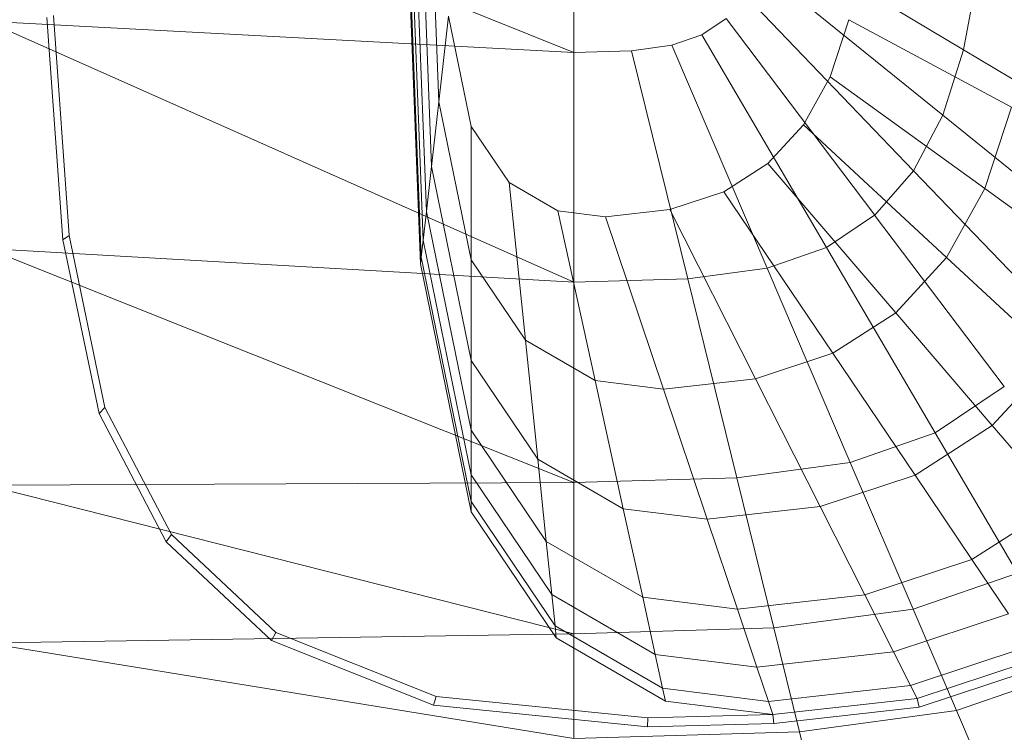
# Model space of a CAD drawing. Header units: metres. Extents: x 397.7 to 427.5, y 12.7 to 28.4.
# Tile 20 of 139: x 404.474 to 404.646, y 26.376 to 26.501. Entities that reach past the tile are written whole.
import ezdxf

# ---------------------------------------------------------------- set-up
doc = ezdxf.new("R2010")
doc.units = ezdxf.units.M
doc.layers.add('02_MOBILIARIO', color=7, linetype='Continuous', lineweight=18)
doc.layers.add('A-DETL-____-MBND', color=7, linetype='Continuous', lineweight=18)

# ---------------------------------------------------------------- blocks, each defined once
blk = doc.blocks.new('Family - Rentamans P2-152946-05_CLI_AIGUA_P2')
at = {"layer": 'A-DETL-____-MBND', "color": 253, "true_color": 0xaaaaaa}
for p, q in [((0, 0.18276), (0.10273, 0.14157)), ((0.07584, 0.10456), (0.07287, 0.18276)), ((0.07598, 0.10571), (0.07304, 0.18276)), ((0.07689, 0.11374), (0.07426, 0.18276)), ((0.07778, 0.12158), (0.07545, 0.18276)), ((0.07907, 0.13292), (0.07717, 0.18276)), ((0.10273, 0.18276), (0.10273, 0.14157)), ((0.07631, 0.10869), (0.074, 0.1695)), ((0.17092, 0.14201), (0.13724, 0.16214)), ((0.16731, 0.13056), (0.13541, 0.15634)), ((0.1733, 0.15486), (0.17092, 0.14201)), ((0.16218, 0.12086), (0.13282, 0.15143)), ((0.10273, 0.14157), (0, 0.14702)), ((0, 0.14702), (0.10273, 0.10137)), ((0.01327, 0.10879), (0.01046, 0.14766)), ((0.01437, 0.10952), (0.01159, 0.14801)), ((0.08078, 0.14793), (0.07907, 0.13292)), ((0.08473, 0.12861), (0.08078, 0.14793)), ((0.12937, 0.14751), (0.12509, 0.14464)), ((0.15537, 0.1131), (0.12937, 0.14751)), ((0.15084, 0.14729), (0.14756, 0.13732)), ((0.17934, 0.13201), (0.15084, 0.14729)), ((0.12509, 0.14464), (0.11983, 0.14281)), ((0.14692, 0.10743), (0.12509, 0.14464)), ((0.10273, 0.14157), (0.11281, 0.14187)), ((0.10273, 0.14157), (0.10273, 0.10137)), ((0.11983, 0.14281), (0.11281, 0.14187)), ((0.11281, 0.14187), (0.12264, 0.10196)), ((0.11983, 0.14281), (0.13653, 0.10383)), ((0.17092, 0.14201), (0.16731, 0.13056)), ((0.20031, 0.12445), (0.17092, 0.14201)), ((0.14756, 0.13732), (0.14288, 0.12888)), ((0.17464, 0.11773), (0.14756, 0.13732)), ((0.07907, 0.13292), (0.07778, 0.12158)), ((0.08473, 0.10527), (0.07907, 0.13292)), ((0.17934, 0.13201), (0.17464, 0.11773)), ((0.16731, 0.13056), (0.16218, 0.12086)), ((0.19515, 0.10805), (0.16731, 0.13056)), ((0.09137, 0.11877), (0.08473, 0.12861)), ((0.08473, 0.12861), (0.08473, 0.10527)), ((0.14288, 0.12888), (0.13667, 0.12213)), ((0.16795, 0.10565), (0.14288, 0.12888)), ((0.07778, 0.12158), (0.07689, 0.11374)), ((0.08473, 0.08764), (0.07778, 0.12158)), ((0.13667, 0.12213), (0.12897, 0.11719)), ((0.13667, 0.12213), (0.15906, 0.09599)), ((0.16218, 0.12086), (0.15537, 0.1131)), ((0.18781, 0.09417), (0.16218, 0.12086)), ((0.09989, 0.11385), (0.09137, 0.11877)), ((0.09137, 0.11877), (0.09423, 0.09119)), ((0.17464, 0.11773), (0.16795, 0.10565)), ((0.19509, 0.10294), (0.17464, 0.11773)), ((0.12897, 0.11719), (0.1195, 0.11406)), ((0.12897, 0.11719), (0.14804, 0.08893)), ((0.10826, 0.11279), (0.09989, 0.11385)), ((0.09989, 0.11385), (0.10642, 0.08414)), ((0.1195, 0.11406), (0.10826, 0.11279)), ((0.1195, 0.11406), (0.13449, 0.08444)), ((0.07689, 0.11374), (0.07631, 0.10869)), ((0.08473, 0.07545), (0.07689, 0.11374)), ((0.10826, 0.11279), (0.1184, 0.08263)), ((0.15536, 0.1131), (0.14692, 0.10743)), ((0.17806, 0.08308), (0.15536, 0.1131)), ((0.01437, 0.10952), (0.01327, 0.10879)), ((0.01958, 0.07835), (0.01327, 0.10879)), ((0.02062, 0.07939), (0.01437, 0.10952)), ((0.07631, 0.10869), (0.07598, 0.1057)), ((0.08473, 0.0676), (0.07631, 0.10869)), ((0.10273, 0.10137), (0, 0.10722)), ((0, 0.10722), (0.10273, 0.06628)), ((0.14692, 0.10743), (0.13653, 0.10383)), ((0.14692, 0.10743), (0.16597, 0.07496)), ((0.07598, 0.10571), (0.07584, 0.10456)), ((0.08473, 0.06296), (0.07598, 0.1057)), ((0.09423, 0.09119), (0.08473, 0.10527)), ((0.08473, 0.10527), (0.08473, 0.08764)), ((0.16795, 0.10565), (0.15906, 0.09599)), ((0.18688, 0.08811), (0.16795, 0.10565)), ((0.08473, 0.06117), (0.07584, 0.10456)), ((0.13653, 0.10383), (0.12264, 0.10196)), ((0.13653, 0.10383), (0.1511, 0.06981)), ((0.12264, 0.10196), (0.10273, 0.10137)), ((0.12264, 0.10196), (0.13123, 0.06713)), ((0.10273, 0.10137), (0.10273, 0.06628)), ((0.15906, 0.09599), (0.14804, 0.08893)), ((0.15906, 0.09599), (0.17596, 0.07625)), ((0.10642, 0.08414), (0.09423, 0.09119)), ((0.09423, 0.09119), (0.09638, 0.07036)), ((0.14804, 0.08893), (0.13449, 0.08444)), ((0.14804, 0.08893), (0.16244, 0.06758)), ((0.18688, 0.08811), (0.17596, 0.07625)), ((0.09638, 0.07036), (0.08473, 0.08764)), ((0.08473, 0.08764), (0.08473, 0.07545)), ((0.1184, 0.08263), (0.10642, 0.08414)), ((0.10642, 0.08414), (0.11135, 0.0617)), ((0.13449, 0.08444), (0.1184, 0.08263)), ((0.13449, 0.08444), (0.14581, 0.06207)), ((0.17806, 0.08308), (0.16597, 0.07496)), ((0.1184, 0.08263), (0.12606, 0.05985)), ((0.02062, 0.07939), (0.01958, 0.07835)), ((0.03228, 0.05718), (0.02062, 0.07939)), ((0.03136, 0.05592), (0.01958, 0.07835)), ((0.17596, 0.07625), (0.16244, 0.06758)), ((0.17596, 0.07625), (0.18765, 0.06261)), ((0.09788, 0.05596), (0.08473, 0.07545)), ((0.08473, 0.07545), (0.08473, 0.0676)), ((0.16597, 0.07496), (0.1511, 0.06981)), ((0.16597, 0.07496), (0.18036, 0.05043)), ((0.11135, 0.0617), (0.09638, 0.07036)), ((0.09638, 0.07036), (0.09788, 0.05596)), ((0.1511, 0.06981), (0.13123, 0.06713)), ((0.1511, 0.06981), (0.1621, 0.04411)), ((0.08473, 0.06296), (0.08473, 0.0676)), ((0.09884, 0.04668), (0.08473, 0.0676)), ((0.16244, 0.06758), (0.14581, 0.06207)), ((0.16244, 0.06758), (0.17239, 0.05283)), ((0.10273, 0.06628), (0, 0.06579)), ((0, 0.06579), (0.10273, 0.03978)), ((0.13123, 0.06713), (0.10273, 0.06628)), ((0.10273, 0.06628), (0.10273, 0.03978)), ((0.13123, 0.06713), (0.13772, 0.04082)), ((0.08473, 0.06117), (0.08473, 0.06296)), ((0.09941, 0.0412), (0.08473, 0.06296)), ((0.14581, 0.06207), (0.12606, 0.05985)), ((0.14581, 0.06207), (0.15363, 0.04662)), ((0.18765, 0.06261), (0.17239, 0.05283)), ((0.09963, 0.03908), (0.08473, 0.06117)), ((0.12606, 0.05985), (0.11135, 0.0617)), ((0.11135, 0.0617), (0.11476, 0.0462)), ((0.12606, 0.05985), (0.13135, 0.04411)), ((0.03228, 0.05718), (0.03136, 0.05592)), ((0.05051, 0.04004), (0.03228, 0.05718)), ((0.04977, 0.03861), (0.03136, 0.05592)), ((0.11476, 0.0462), (0.09788, 0.05596)), ((0.09788, 0.05596), (0.09884, 0.04668)), ((0.17239, 0.05283), (0.15363, 0.04662)), ((0.17239, 0.05283), (0.17881, 0.04332)), ((0.18036, 0.05043), (0.1621, 0.04411)), ((0.11696, 0.0362), (0.09884, 0.04668)), ((0.09884, 0.04668), (0.09941, 0.0412)), ((0.15363, 0.04662), (0.13135, 0.04411)), ((0.15363, 0.04662), (0.15867, 0.03665)), ((0.13135, 0.04411), (0.11476, 0.0462)), ((0.11476, 0.0462), (0.11696, 0.0362)), ((0.13135, 0.04411), (0.13476, 0.03396)), ((0.1621, 0.04411), (0.13772, 0.04082)), ((0.17881, 0.04332), (0.15867, 0.03665)), ((0.1621, 0.04411), (0.16971, 0.02635)), ((0.10273, 0.03978), (0, 0.03818)), ((0.05051, 0.04004), (0.04977, 0.03861)), ((0.07861, 0.02883), (0.05051, 0.04004)), ((0.11825, 0.0303), (0.09941, 0.0412)), ((0.09941, 0.0412), (0.09963, 0.03908)), ((0.13772, 0.04082), (0.10273, 0.03978)), ((0.10273, 0.03978), (0.10273, 0.02147)), ((0.13772, 0.04082), (0.1422, 0.02264)), ((0, 0.03818), (0.10273, 0.02147)), ((0.07816, 0.02729), (0.04977, 0.03861)), ((0.11875, 0.02802), (0.09963, 0.03908)), ((0.13476, 0.03396), (0.11696, 0.0362)), ((0.11696, 0.0362), (0.11825, 0.0303)), ((0.15867, 0.03665), (0.13476, 0.03396)), ((0.15867, 0.03665), (0.16165, 0.03076)), ((0.1826, 0.0377), (0.16165, 0.03076)), ((0.18406, 0.03553), (0.1628, 0.0285)), ((0.13476, 0.03396), (0.13678, 0.02796)), ((0.18466, 0.03406), (0.16318, 0.02695)), ((0.16971, 0.02635), (0.1903, 0.03348)), ((0.13678, 0.02796), (0.11825, 0.0303)), ((0.11825, 0.0303), (0.11875, 0.02802)), ((0.16165, 0.03076), (0.13678, 0.02796)), ((0.16165, 0.03076), (0.1628, 0.0285)), ((0.07861, 0.02883), (0.07816, 0.02729)), ((0.11566, 0.02511), (0.07861, 0.02883)), ((0.13755, 0.02565), (0.11875, 0.02802)), ((0.13678, 0.02796), (0.13755, 0.02565)), ((0.1628, 0.0285), (0.13755, 0.02565)), ((0.1628, 0.0285), (0.16318, 0.02695)), ((0.11557, 0.02353), (0.07816, 0.02729)), ((0.16318, 0.02695), (0.13769, 0.02408)), ((0.16971, 0.02635), (0.1422, 0.02264)), ((0.16971, 0.02635), (0.17461, 0.0149)), ((0.11566, 0.02511), (0.11557, 0.02353)), ((0.13755, 0.02565), (0.11566, 0.02511)), ((0.13755, 0.02565), (0.13769, 0.02408)), ((0.1422, 0.02264), (0.10273, 0.02147)), ((0.13769, 0.02408), (0.11557, 0.02353)), ((0.1422, 0.02264), (0.14508, 0.01092))]:
    blk.add_line(p, q, dxfattribs=at)
blk = doc.blocks.new('LONDR55-XX_ZZ-ARQ-CAA-M3D-Londres55_ifc-1-05_CLI_AIGUA_P2')
at = {"layer": '02_MOBILIARIO', "color": 253, "lineweight": 18, "true_color": 0xaaaaaa}
blk.add_blockref('Family - Rentamans P2-152946-05_CLI_AIGUA_P2', (404.46838, 26.35391), dxfattribs=at)

msp = doc.modelspace()

# ---------------------------------------------------------------- block references
at = {"lineweight": 5}
msp.add_blockref('LONDR55-XX_ZZ-ARQ-CAA-M3D-Londres55_ifc-1-05_CLI_AIGUA_P2', (0, 0), dxfattribs=at)

doc.saveas('drawing.dxf')
